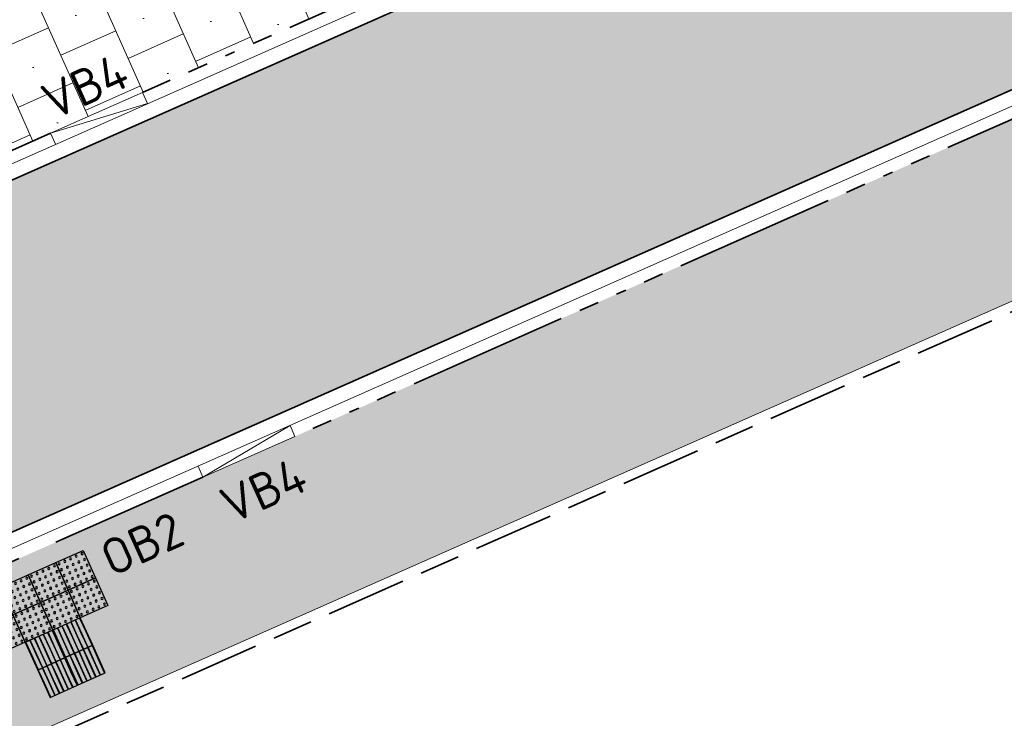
# Model space of a CAD drawing. Header units: metres. Extents: x 196651 to 397723, y 354703 to 710691.
# Tile 101 of 256: x 197782 to 197791, y 356095 to 356102. Entities that reach past the tile are written whole.
import ezdxf
from ezdxf.enums import TextEntityAlignment as Align

# ---------------------------------------------------------------- set-up
doc = ezdxf.new("R2010")
doc.units = ezdxf.units.M
doc.header["$MEASUREMENT"] = 0
for name, pattern in [('VH-OPSLUITBAND_100X200', [16, 8, -2, 4, -2]), ('VH-OPSLUITBAND_120X250', [26, 16, -4, 2, -4]), ('VH-RIJWIELPADBAND_410X225', [28, 16, -2, 2, -2, 0, -2, 2, -2])]:
    doc.linetypes.add(name, pattern=pattern)
for name, color, linetype, lineweight in [('N-WE-GR-GRAS_BERM-A', 86, 'Continuous', 5), ('N-WE-VH-GOOT_TEGEL-G', 170, 'Continuous', 35), ('N-WE-VH-KANTOPSLUITING_OPSLUITBAND_100X200-G', 5, 'VH-OPSLUITBAND_100X200', 35), ('N-WE-VH-KANTOPSLUITING_OPSLUITBAND_120X250-G', 5, 'VH-OPSLUITBAND_120X250', 35), ('N-WE-VH-KANTOPSLUITING_RIJWIELPADBAND_410X250-G', 5, 'VH-RIJWIELPADBAND_410X225', 35), ('N-WE-VH-KANTOPSLUITING_TEKST-T', 7, 'VH-OPSLUITBAND_100X200', 35), ('N-WE-VH-KANTVERHARDING-G', 1, 'Continuous', 5), ('N-WE-VH-VERHARDING_TEGEL-300X300X60-A', 252, 'Continuous', 18), ('N-WE-VH-VERHARDING_TEGEL-A', 252, 'Continuous', 5), ('N-WE-VH-VERKEERSTEGEL-GELEIDETEGEL-S', 5, 'Continuous', 25), ('N-WE-VH-VERKEERSTEGEL-NOPPENTEGEL-S', 5, 'Continuous', 25), ('N-WE-VH_BETON_PRINTBETON-A', 252, 'Continuous', 5)]:
    doc.layers.add(name, color=color, linetype=linetype, lineweight=lineweight)
doc.layers.add('N-WE-VH-VERHARDING_ASFALT_DEKLAAG-G_ROOD', color=7, linetype='Continuous', lineweight=5, true_color=0xbf4040)
doc.styles.add('NLCS-ISO', font='NLCS-ISO.ttf')

# ---------------------------------------------------------------- blocks, each defined once
blk = doc.blocks.new('TEKST TB')
at = {"style": 'NLCS-ISO'}
blk.add_attdef('TEKST_TROTTOIRBANDEN', text='', height=0.36, rotation=0.34071, dxfattribs=at).set_placement((0, 0), align=Align.BOTTOM_CENTER)
blk = doc.blocks.new('*U1818')
at = {"flags": 128}
for points in [[(0, 0.3), (0, 0.6), (0.3, 0.6), (0.3, 0.3)], [(0.3, 0.3), (0.3, 0.6), (0.6, 0.6), (0.6, 0.3)], [(0, 0), (0, 0.3), (0.3, 0.3), (0.3, 0)], [(0.3, 0), (0.3, 0.3), (0.6, 0.3), (0.6, 0)]]:
    blk.add_lwpolyline(points, close=True, dxfattribs=at)
for points in [[(0.0045, 0.5955, -0.414214), (0.007, 0.598), (0.1475, 0.598)], [(0.1475, 0.593), (0.007, 0.593, -0.414214), (0.0045, 0.5955), (0.0045, 0.5955)], [(0.1475, 0.598), (0.293, 0.598, -0.414214), (0.2955, 0.5955), (0.2955, 0.5955, -0.414214), (0.293, 0.593), (0.1475, 0.593)], [(0.3045, 0.5955, -0.414214), (0.307, 0.598), (0.4475, 0.598)], [(0.4475, 0.593), (0.307, 0.593, -0.414214), (0.3045, 0.5955), (0.3045, 0.5955)], [(0.4475, 0.598), (0.593, 0.598, -0.414214), (0.5955, 0.5955), (0.5955, 0.5955, -0.414214), (0.593, 0.593), (0.4475, 0.593)], [(0.0045, 0.547, -0.414214), (0.007, 0.5495), (0.1475, 0.5495)], [(0.1475, 0.5445), (0.007, 0.5445, -0.414214), (0.0045, 0.547), (0.0045, 0.547)], [(0.0045, 0.4985, -0.414214), (0.007, 0.501), (0.1475, 0.501)], [(0.1475, 0.496), (0.007, 0.496, -0.414214), (0.0045, 0.4985), (0.0045, 0.4985)], [(0.1475, 0.5495), (0.293, 0.5495, -0.414214), (0.2955, 0.547), (0.2955, 0.547, -0.414214), (0.293, 0.5445), (0.1475, 0.5445)], [(0.1475, 0.501), (0.293, 0.501, -0.414214), (0.2955, 0.4985), (0.2955, 0.4985, -0.414214), (0.293, 0.496), (0.1475, 0.496)], [(0.3045, 0.547, -0.414214), (0.307, 0.5495), (0.4475, 0.5495)], [(0.4475, 0.5445), (0.307, 0.5445, -0.414214), (0.3045, 0.547), (0.3045, 0.547)], [(0.3045, 0.4985, -0.414214), (0.307, 0.501), (0.4475, 0.501)], [(0.4475, 0.496), (0.307, 0.496, -0.414214), (0.3045, 0.4985), (0.3045, 0.4985)], [(0.4475, 0.5495), (0.593, 0.5495, -0.414214), (0.5955, 0.547), (0.5955, 0.547, -0.414214), (0.593, 0.5445), (0.4475, 0.5445)], [(0.4475, 0.501), (0.593, 0.501, -0.414214), (0.5955, 0.4985), (0.5955, 0.4985, -0.414214), (0.593, 0.496), (0.4475, 0.496)], [(0.0045, 0.45, -0.414214), (0.007, 0.4525), (0.1475, 0.4525)], [(0.1475, 0.4475), (0.007, 0.4475, -0.414214), (0.0045, 0.45), (0.0045, 0.45)], [(0.0045, 0.4015, -0.414214), (0.007, 0.404), (0.1475, 0.404)], [(0.1475, 0.399), (0.007, 0.399, -0.414214), (0.0045, 0.4015), (0.0045, 0.4015)], [(0.1475, 0.4525), (0.293, 0.4525, -0.414214), (0.2955, 0.45), (0.2955, 0.45, -0.414214), (0.293, 0.4475), (0.1475, 0.4475)], [(0.1475, 0.404), (0.293, 0.404, -0.414214), (0.2955, 0.4015), (0.2955, 0.4015, -0.414214), (0.293, 0.399), (0.1475, 0.399)], [(0.3045, 0.45, -0.414214), (0.307, 0.4525), (0.4475, 0.4525)], [(0.4475, 0.4475), (0.307, 0.4475, -0.414214), (0.3045, 0.45), (0.3045, 0.45)], [(0.3045, 0.4015, -0.414214), (0.307, 0.404), (0.4475, 0.404)], [(0.4475, 0.399), (0.307, 0.399, -0.414214), (0.3045, 0.4015), (0.3045, 0.4015)], [(0.4475, 0.4525), (0.593, 0.4525, -0.414214), (0.5955, 0.45), (0.5955, 0.45, -0.414214), (0.593, 0.4475), (0.4475, 0.4475)], [(0.4475, 0.404), (0.593, 0.404, -0.414214), (0.5955, 0.4015), (0.5955, 0.4015, -0.414214), (0.593, 0.399), (0.4475, 0.399)], [(0.0045, 0.353, -0.414214), (0.007, 0.3555), (0.1475, 0.3555)], [(0.1475, 0.3505), (0.007, 0.3505, -0.414214), (0.0045, 0.353), (0.0045, 0.353)], [(0.0045, 0.3045, -0.414214), (0.007, 0.307), (0.1475, 0.307)], [(0.1475, 0.302), (0.007, 0.302, -0.414214), (0.0045, 0.3045), (0.0045, 0.3045)], [(0.0045, 0.2955, -0.414214), (0.007, 0.298), (0.1475, 0.298)], [(0.1475, 0.293), (0.007, 0.293, -0.414214), (0.0045, 0.2955), (0.0045, 0.2955)], [(0.1475, 0.3555), (0.293, 0.3555, -0.414214), (0.2955, 0.353), (0.2955, 0.353, -0.414214), (0.293, 0.3505), (0.1475, 0.3505)], [(0.1475, 0.307), (0.293, 0.307, -0.414214), (0.2955, 0.3045), (0.2955, 0.3045, -0.414214), (0.293, 0.302), (0.1475, 0.302)], [(0.1475, 0.298), (0.293, 0.298, -0.414214), (0.2955, 0.2955), (0.2955, 0.2955, -0.414214), (0.293, 0.293), (0.1475, 0.293)], [(0.3045, 0.353, -0.414214), (0.307, 0.3555), (0.4475, 0.3555)], [(0.4475, 0.3505), (0.307, 0.3505, -0.414214), (0.3045, 0.353), (0.3045, 0.353)], [(0.3045, 0.3045, -0.414214), (0.307, 0.307), (0.4475, 0.307)], [(0.4475, 0.302), (0.307, 0.302, -0.414214), (0.3045, 0.3045), (0.3045, 0.3045)], [(0.3045, 0.2955, -0.414214), (0.307, 0.298), (0.4475, 0.298)], [(0.4475, 0.293), (0.307, 0.293, -0.414214), (0.3045, 0.2955), (0.3045, 0.2955)], [(0.4475, 0.3555), (0.593, 0.3555, -0.414214), (0.5955, 0.353), (0.5955, 0.353, -0.414214), (0.593, 0.3505), (0.4475, 0.3505)], [(0.4475, 0.307), (0.593, 0.307, -0.414214), (0.5955, 0.3045), (0.5955, 0.3045, -0.414214), (0.593, 0.302), (0.4475, 0.302)], [(0.4475, 0.298), (0.593, 0.298, -0.414214), (0.5955, 0.2955), (0.5955, 0.2955, -0.414214), (0.593, 0.293), (0.4475, 0.293)], [(0.0045, 0.247, -0.414214), (0.007, 0.2495), (0.1475, 0.2495)], [(0.1475, 0.2445), (0.007, 0.2445, -0.414214), (0.0045, 0.247), (0.0045, 0.247)], [(0.0045, 0.1985, -0.414214), (0.007, 0.201), (0.1475, 0.201)], [(0.1475, 0.196), (0.007, 0.196, -0.414214), (0.0045, 0.1985), (0.0045, 0.1985)], [(0.1475, 0.2495), (0.293, 0.2495, -0.414214), (0.2955, 0.247), (0.2955, 0.247, -0.414214), (0.293, 0.2445), (0.1475, 0.2445)], [(0.1475, 0.201), (0.293, 0.201, -0.414214), (0.2955, 0.1985), (0.2955, 0.1985, -0.414214), (0.293, 0.196), (0.1475, 0.196)], [(0.3045, 0.247, -0.414214), (0.307, 0.2495), (0.4475, 0.2495)], [(0.4475, 0.2445), (0.307, 0.2445, -0.414214), (0.3045, 0.247), (0.3045, 0.247)], [(0.3045, 0.1985, -0.414214), (0.307, 0.201), (0.4475, 0.201)], [(0.4475, 0.196), (0.307, 0.196, -0.414214), (0.3045, 0.1985), (0.3045, 0.1985)], [(0.4475, 0.2495), (0.593, 0.2495, -0.414214), (0.5955, 0.247), (0.5955, 0.247, -0.414214), (0.593, 0.2445), (0.4475, 0.2445)], [(0.4475, 0.201), (0.593, 0.201, -0.414214), (0.5955, 0.1985), (0.5955, 0.1985, -0.414214), (0.593, 0.196), (0.4475, 0.196)], [(0.0045, 0.15, -0.414214), (0.007, 0.1525), (0.1475, 0.1525)], [(0.1475, 0.1475), (0.007, 0.1475, -0.414214), (0.0045, 0.15), (0.0045, 0.15)], [(0.0045, 0.1015, -0.414214), (0.007, 0.104), (0.1475, 0.104)], [(0.1475, 0.099), (0.007, 0.099, -0.414214), (0.0045, 0.1015), (0.0045, 0.1015)], [(0.1475, 0.1525), (0.293, 0.1525, -0.414214), (0.2955, 0.15), (0.2955, 0.15, -0.414214), (0.293, 0.1475), (0.1475, 0.1475)], [(0.1475, 0.104), (0.293, 0.104, -0.414214), (0.2955, 0.1015), (0.2955, 0.1015, -0.414214), (0.293, 0.099), (0.1475, 0.099)], [(0.3045, 0.15, -0.414214), (0.307, 0.1525), (0.4475, 0.1525)], [(0.4475, 0.1475), (0.307, 0.1475, -0.414214), (0.3045, 0.15), (0.3045, 0.15)], [(0.3045, 0.1015, -0.414214), (0.307, 0.104), (0.4475, 0.104)], [(0.4475, 0.099), (0.307, 0.099, -0.414214), (0.3045, 0.1015), (0.3045, 0.1015)], [(0.4475, 0.1525), (0.593, 0.1525, -0.414214), (0.5955, 0.15), (0.5955, 0.15, -0.414214), (0.593, 0.1475), (0.4475, 0.1475)], [(0.4475, 0.104), (0.593, 0.104, -0.414214), (0.5955, 0.1015), (0.5955, 0.1015, -0.414214), (0.593, 0.099), (0.4475, 0.099)], [(0.0045, 0.053, -0.414214), (0.007, 0.0555), (0.1475, 0.0555)], [(0.1475, 0.0505), (0.007, 0.0505, -0.414214), (0.0045, 0.053), (0.0045, 0.053)], [(0.0045, 0.0045, -0.414214), (0.007, 0.007), (0.1475, 0.007)], [(0.1475, 0.002), (0.007, 0.002, -0.414214), (0.0045, 0.0045), (0.0045, 0.0045)], [(0.1475, 0.0555), (0.293, 0.0555, -0.414214), (0.2955, 0.053), (0.2955, 0.053, -0.414214), (0.293, 0.0505), (0.1475, 0.0505)], [(0.1475, 0.007), (0.293, 0.007, -0.414214), (0.2955, 0.0045), (0.2955, 0.0045, -0.414214), (0.293, 0.002), (0.1475, 0.002)], [(0.3045, 0.053, -0.414214), (0.307, 0.0555), (0.4475, 0.0555)], [(0.4475, 0.0505), (0.307, 0.0505, -0.414214), (0.3045, 0.053), (0.3045, 0.053)], [(0.3045, 0.0045, -0.414214), (0.307, 0.007), (0.4475, 0.007)], [(0.4475, 0.002), (0.307, 0.002, -0.414214), (0.3045, 0.0045), (0.3045, 0.0045)], [(0.4475, 0.0555), (0.593, 0.0555, -0.414214), (0.5955, 0.053), (0.5955, 0.053, -0.414214), (0.593, 0.0505), (0.4475, 0.0505)], [(0.4475, 0.007), (0.593, 0.007, -0.414214), (0.5955, 0.0045), (0.5955, 0.0045, -0.414214), (0.593, 0.002), (0.4475, 0.002)]]:
    blk.add_lwpolyline(points, format="xyb", dxfattribs=at)
blk = doc.blocks.new('*U2076')
for centre in [(0.025, 0.275), (0.025, 0.2125), (0.0875, 0.275), (0.0875, 0.2125), (0.15, 0.275), (0.15, 0.2125), (0.2125, 0.275), (0.2125, 0.2125), (0.275, 0.275), (0.275, 0.2125), (0.325, 0.275), (0.325, 0.2125), (0.3875, 0.275), (0.3875, 0.2125), (0.45, 0.275), (0.45, 0.2125), (0.5125, 0.275), (0.5125, 0.2125), (0.575, 0.275), (0.575, 0.2125), (0.625, 0.275), (0.625, 0.2125), (0.6875, 0.275), (0.6875, 0.2125), (0.75, 0.275), (0.75, 0.2125), (0.8125, 0.275), (0.8125, 0.2125), (0.875, 0.275), (0.875, 0.2125), (0.925, 0.275), (0.925, 0.2125), (0.9875, 0.275), (0.9875, 0.2125), (1.05, 0.275), (1.05, 0.2125), (1.1125, 0.275), (1.1125, 0.2125), (1.175, 0.275), (1.175, 0.2125), (0.025, 0.15), (0.0875, 0.15), (0.15, 0.15), (0.2125, 0.15), (0.275, 0.15), (0.325, 0.15), (0.3875, 0.15), (0.45, 0.15), (0.5125, 0.15), (0.575, 0.15), (0.625, 0.15), (0.6875, 0.15), (0.75, 0.15), (0.8125, 0.15), (0.875, 0.15), (0.925, 0.15), (0.9875, 0.15), (1.05, 0.15), (1.1125, 0.15), (1.175, 0.15), (0.025, 0.0875), (0.025, 0.025), (0.0875, 0.0875), (0.0875, 0.025), (0.15, 0.0875), (0.15, 0.025), (0.2125, 0.0875), (0.2125, 0.025), (0.275, 0.0875), (0.275, 0.025), (0.325, 0.0875), (0.325, 0.025), (0.3875, 0.0875), (0.3875, 0.025), (0.45, 0.0875), (0.45, 0.025), (0.5125, 0.0875), (0.5125, 0.025), (0.575, 0.0875), (0.575, 0.025), (0.625, 0.0875), (0.625, 0.025), (0.6875, 0.0875), (0.6875, 0.025), (0.75, 0.0875), (0.75, 0.025), (0.8125, 0.0875), (0.8125, 0.025), (0.875, 0.0875), (0.875, 0.025), (0.925, 0.0875), (0.925, 0.025), (0.9875, 0.0875), (0.9875, 0.025), (1.05, 0.0875), (1.05, 0.025), (1.1125, 0.0875), (1.1125, 0.025), (1.175, 0.0875), (1.175, 0.025), (0.025, -0.025), (0.025, -0.0875), (0.0875, -0.025), (0.0875, -0.0875), (0.15, -0.025), (0.15, -0.0875), (0.2125, -0.025), (0.2125, -0.0875), (0.275, -0.025), (0.275, -0.0875), (0.325, -0.025), (0.325, -0.0875), (0.3875, -0.025), (0.3875, -0.0875), (0.45, -0.025), (0.45, -0.0875), (0.5125, -0.025), (0.5125, -0.0875), (0.575, -0.025), (0.575, -0.0875), (0.625, -0.025), (0.625, -0.0875), (0.6875, -0.025), (0.6875, -0.0875), (0.75, -0.025), (0.75, -0.0875), (0.8125, -0.025), (0.8125, -0.0875), (0.875, -0.025), (0.875, -0.0875), (0.925, -0.025), (0.925, -0.0875), (0.9875, -0.025), (0.9875, -0.0875), (1.05, -0.025), (1.05, -0.0875), (1.1125, -0.025), (1.1125, -0.0875), (1.175, -0.025), (1.175, -0.0875), (0.025, -0.15), (0.0875, -0.15), (0.15, -0.15), (0.2125, -0.15), (0.275, -0.15), (0.325, -0.15), (0.3875, -0.15), (0.45, -0.15), (0.5125, -0.15), (0.575, -0.15), (0.625, -0.15), (0.6875, -0.15), (0.75, -0.15), (0.8125, -0.15), (0.875, -0.15), (0.925, -0.15), (0.9875, -0.15), (1.05, -0.15), (1.1125, -0.15), (1.175, -0.15), (0.025, -0.2125), (0.025, -0.275), (0.0875, -0.2125), (0.0875, -0.275), (0.15, -0.2125), (0.15, -0.275), (0.2125, -0.2125), (0.2125, -0.275), (0.275, -0.2125), (0.275, -0.275), (0.325, -0.2125), (0.325, -0.275), (0.3875, -0.2125), (0.3875, -0.275), (0.45, -0.2125), (0.45, -0.275), (0.5125, -0.2125), (0.5125, -0.275), (0.575, -0.2125), (0.575, -0.275), (0.625, -0.2125), (0.625, -0.275), (0.6875, -0.2125), (0.6875, -0.275), (0.75, -0.2125), (0.75, -0.275), (0.8125, -0.2125), (0.8125, -0.275), (0.875, -0.2125), (0.875, -0.275), (0.925, -0.2125), (0.925, -0.275), (0.9875, -0.2125), (0.9875, -0.275), (1.05, -0.2125), (1.05, -0.275), (1.1125, -0.2125), (1.1125, -0.275), (1.175, -0.2125), (1.175, -0.275)]:
    blk.add_circle(centre, 0.01)
for points in [[(0.3, 0), (0.3, 0.3), (0, 0.3), (0, 0)], [(0.6, 0), (0.6, 0.3), (0.3, 0.3), (0.3, 0)], [(0.9, 0), (0.9, 0.3), (0.6, 0.3), (0.6, 0)], [(1.2, 0), (1.2, 0.3), (0.9, 0.3), (0.9, 0)], [(0.3, -0.3), (0.3, 0), (0, 0), (0, -0.3)], [(0.6, -0.3), (0.6, 0), (0.3, 0), (0.3, -0.3)], [(0.9, -0.3), (0.9, 0), (0.6, 0), (0.6, -0.3)], [(1.2, -0.3), (1.2, 0), (0.9, 0), (0.9, -0.3)]]:
    blk.add_3dface(points)

msp = doc.modelspace()

# ---------------------------------------------------------------- hatches: boundary and pattern name
at = {"layer": 'N-WE-GR-GRAS_BERM-A'}
h = msp.add_hatch(dxfattribs=at)
h.set_pattern_fill('AGR-GRAS_01', color=256, scale=0.04, pattern_type=2)
h.set_pattern_definition([(0, (0, 0), (1, 1), [0.12, -0.8]), (45, (0.4, 0.2), (-0.113137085, 1.8667619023), [0.12, -0.8]), (30, (0.08, 0.12), (0.2274613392, 1.2860254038), [0.12, -0.8]), (15, (0.32, 0.48), (0.3856270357, 0.724494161), [0.12, -0.8]), (135, (0.16, 2), (-0.02828427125, -0.6505382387), [0.12, -0.8]), (150, (1.2, 0.4), (0.2156921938, -0.5864101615), [0.12, -0.8]), (165, (0.24, 0.04), (0.1434520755, -0.7010146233), [0.12, -0.8]), (85, (0.4, 0.4), (-0.8726773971, 1.0400164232), [0.12, -0.8]), (100, (0, 0), (-1.1121176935, 0.7787131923), [0.12, -0.8])])
edge = h.paths.add_edge_path()
edge.add_line((197796.7867, 356126.9798), (197796.3839, 356127.8898))
edge.add_line((197796.3839, 356127.8898), (197796.1052, 356127.7641))
edge.add_arc((197803.3639, 356111.6758), 17.65, 114.28402, 127.70392)
edge.add_arc((197778.9006, 356143.323), 22.35, 293.67482, 307.70392, ccw=False)
edge.add_line((197787.8752, 356122.854), (197772.1518, 356115.9602))
edge.add_line((197772.1518, 356115.9602), (197760.2654, 356110.7486))
edge.add_line((197760.2654, 356110.7486), (197749.5601, 356106.055))
edge.add_line((197749.5601, 356106.055), (197737.859, 356100.9607))
edge.add_arc((197748.1577, 356077.3054), 25.8, 113.5265, 118.45131)
edge.add_line((197735.8663, 356099.9893), (197735.9142, 356099.9027))
edge.add_line((197735.9142, 356099.9027), (197735.0392, 356099.4186))
edge.add_arc((197735.1844, 356099.1561), 0.3, 118.95346, 203.87385)
edge.add_line((197734.9101, 356099.0346), (197735.6535, 356097.3549))
edge.add_line((197735.6535, 356097.3549), (197736.9451, 356097.9207))
edge.add_arc((197756.97, 356048.3636), 53.45, 105.38578, 112.00258, ccw=False)
edge.add_line((197742.7889, 356099.8981), (197753.8019, 356102.9286))
edge.add_arc((197741.4514, 356147.8103), 46.55, 285.38578, 293.87385)
edge.add_line((197760.2913, 356105.2432), (197776.7323, 356112.5199))
edge.add_arc((197757.8924, 356155.087), 46.55, 293.87385, 305.26927)
edge.add_line((197784.7713, 356117.0814), (197787.9891, 356119.3571))
edge.add_arc((197818.8522, 356075.718), 53.45, 114.82299, 125.26927, ccw=False)
edge.add_line((197796.413, 356124.2297), (197795.7928, 356125.6042))
edge.add_line((197795.7928, 356125.6042), (197796.7867, 356126.9798))
at = {"layer": 'N-WE-VH-VERHARDING_ASFALT_DEKLAAG-G_ROOD'}
h = msp.add_hatch(color=256, dxfattribs=at)
edge = h.paths.add_edge_path()
edge.add_arc((197839.2735, 355805.2234), 297.4181, 117.665202, 118.196896)
edge.add_line((197698.7425, 356067.3466), (197700.1708, 356064.4814))
edge.add_arc((197839.2735, 355805.2234), 294.2181, 117.66443, 118.215394, ccw=False)
edge.add_arc((197736.1292, 356001.9746), 72.07, 109.393139, 117.662047, ccw=False)
edge.add_line((197712.1984, 356069.9555), (197744.2676, 356081.2445))
edge.add_arc((197726.9081, 356130.5582), 52.28, 289.39314, 291.60079)
edge.add_line((197746.1543, 356081.9498), (197765.5578, 356089.6325))
edge.add_arc((197746.3116, 356138.2409), 52.28, 291.60079, 293.87385)
edge.add_line((197767.4705, 356090.4341), (197799.0612, 356104.4159))
edge.add_arc((197777.9022, 356152.2227), 52.28, 293.87385, 297.69601)
edge.add_line((197802.2009, 356105.9327), (197806.6159, 356108.2502))
edge.add_line((197806.6159, 356108.2502), (197805.3096, 356111.1786))
edge.add_line((197805.3096, 356111.1786), (197800.7136, 356108.766))
edge.add_arc((197777.9022, 356152.2227), 49.08, 293.87385, 297.69601, ccw=False)
edge.add_line((197797.7661, 356107.3421), (197766.1754, 356093.3603))
edge.add_arc((197746.3116, 356138.2409), 49.08, 291.60079, 293.87385, ccw=False)
edge.add_line((197764.3797, 356092.6078), (197744.9763, 356084.9251))
edge.add_arc((197726.9081, 356130.5582), 49.08, 289.39314, 291.60079, ccw=False)
edge.add_line((197743.205, 356084.2629), (197740.0859, 356083.1649))
edge.add_arc((197739.7041, 356084.2497), 1.15, 259.80129, 289.39314, ccw=False)
edge.add_line((197739.5004, 356083.1179), (197734.5564, 356081.3775))
edge.add_arc((197733.1481, 356083.002), 2.15, 289.39314, 310.92204, ccw=False)
edge.add_line((197733.862, 356080.974), (197711.1359, 356072.9739))
edge.add_arc((197736.1292, 356001.9746), 75.27, 109.393139, 117.665202)
at = {"layer": 'N-WE-VH-VERHARDING_TEGEL-300X300X60-A'}
h = msp.add_hatch(dxfattribs=at)
h.set_pattern_fill('AVH-TEGEL_400X400_HALFST_STIP', color=256, scale=1.5, angle=114, pattern_type=2)
h.set_pattern_definition([(114, (198927.37624, 355545.38647), (-0.54812727, -0.24404199), []), (204, (198927.37624, 355545.38647), (0.24404199, -0.54812727), [0.6, -0.6]), (204, (198926.7061, 355545.4165), (0.24404199, -0.54812727), [0.6, -0.6]), (114, (198926.98015, 355545.5385), (-0.67014827, 0.03002165), [0, -0.6])])
h.paths.add_polyline_path([(197769.1041, 356094.9518), (197791.0507, 356104.6652), (197790.5002, 356105.9088), (197768.5537, 356096.1954)])
at = {"layer": 'N-WE-VH-VERHARDING_TEGEL-A'}
h = msp.add_hatch(dxfattribs=at)
h.set_pattern_fill('AVH-TEGEL_300X300_HALFST', color=256, scale=2, angle=23, style=0, pattern_type=2)
h.set_pattern_definition([(23, (0, 0), (0.43508357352, 0.51059013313), [0.6, -0.6]), (113, (0, 0), (-0.5523029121, -0.2344386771), [])])
edge = h.paths.add_edge_path()
edge.add_line((197744.3572, 356080.9898), (197712.9872, 356069.9469))
edge.add_line((197712.9872, 356069.9469), (197713.535, 356068.3905))
edge.add_line((197713.535, 356068.3905), (197744.9051, 356079.4334))
edge.add_arc((197726.9081, 356130.5582), 54.2, 289.39314, 291.60079)
edge.add_line((197746.8611, 356080.1646), (197766.2646, 356087.8473))
edge.add_arc((197746.3116, 356138.2409), 54.2, 291.60079, 293.87385)
edge.add_line((197768.2476, 356088.6784), (197799.8383, 356102.6602))
edge.add_arc((197777.9022, 356152.2227), 54.2, 293.87385, 297.69601)
edge.add_line((197803.0933, 356104.2326), (197818.0521, 356112.0849))
edge.add_arc((197839.339, 356071.5323), 45.8, 113.54944, 117.69601, ccw=False)
edge.add_arc((197874.099, 355991.7781), 132.8, 101.831543, 113.549444, ccw=False)
edge.add_line((197846.8704, 356121.7567), (197846.5358, 356123.3724))
edge.add_arc((197874.099, 355991.7781), 134.45, 101.829929, 113.549444)
edge.add_arc((197839.339, 356071.5323), 47.45, 113.54944, 117.69601)
edge.add_line((197817.2852, 356113.5458), (197802.3264, 356105.6936))
edge.add_arc((197777.9022, 356152.2227), 52.55, 293.87385, 297.69601, ccw=False)
edge.add_line((197799.1705, 356104.169), (197767.5798, 356090.1872))
edge.add_arc((197746.3116, 356138.2409), 52.55, 291.60079, 293.87385, ccw=False)
edge.add_line((197765.6572, 356089.3814), (197746.2537, 356081.6988))
edge.add_arc((197726.9081, 356130.5582), 52.55, 289.39314, 291.60079, ccw=False)
at = {"layer": 'N-WE-VH_BETON_PRINTBETON-A'}
h = msp.add_hatch(dxfattribs=at)
h.set_pattern_fill('AVH-BSS_KEIFORMAAT_BLOK', color=256, scale=2.5, angle=204, style=0, pattern_type=2)
h.set_pattern_definition([(204, (192530.86267, 422217.27925), (0.2135367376, -0.4796113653), []), (204, (192530.96944, 422217.03945), (-0.2660746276, -0.693148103), [0.525, -0.525]), (294, (192530.86267, 422217.27925), (0.4796113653, 0.2135367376), []), (294, (192531.1025, 422217.386), (0.693148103, -0.2660746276), [0.525, -0.525])])
h.paths.add_polyline_path([(197787.0677, 356112.5366), (197786.3941, 356114.0584, -0.047916), (197778.061, 356109.3705), (197761.6199, 356102.0938, -0.037053), (197754.6495, 356099.6077), (197755.1747, 356098.421)])

# ---------------------------------------------------------------- linework, layer by layer
at = {"layer": 'N-WE-VH-GOOT_TEGEL-G', "flags": 128}
for points in [[(197854.4614, 356118.7747), (197854.0481, 356121.7283, 0.425391), (197850.3738, 356124.3925, 0.007367), (197846.4767, 356123.6359, 0.051174), (197820.273, 356115.278, 0.018095), (197817.1597, 356113.7849), (197802.2009, 356105.9327, -0.016679), (197799.0612, 356104.4159), (197767.4705, 356090.4341, -0.009918), (197765.5578, 356089.6325), (197746.1543, 356081.9498, -0.009633), (197744.2676, 356081.2445), (197712.1984, 356069.9555, 0.036109), (197702.6667, 356065.8052, 0.015482), (197686.8031, 356056.8523, 0.000003), (197686.7995, 356056.8501, 0.005361), (197681.4396, 356053.5231, 0.062292), (197679.7712, 356052.1443), (197673.2742, 356045.2498, -0.040182), (197671.4465, 356043.5985), (197670.646, 356043.0232)], [(197815.12, 356121.3972), (197816.1266, 356119.123, -0.394807), (197815.1598, 356116.3492), (197800.7136, 356108.766, -0.016679), (197797.7661, 356107.3421), (197791.1599, 356104.4183), (197769.2134, 356094.7049), (197766.1754, 356093.3603, -0.009918), (197764.3797, 356092.6078), (197744.9763, 356084.9251, -0.009633), (197743.205, 356084.2629), (197740.0859, 356083.1649, -0.39149), (197738.6525, 356083.7843), (197737.2576, 356086.9358)]]:
    msp.add_lwpolyline(points, format="xyb", dxfattribs=at)
at = {"layer": 'N-WE-VH-KANTOPSLUITING_OPSLUITBAND_100X200-G', "ltscale": 0.1, "flags": 128}
msp.add_lwpolyline([(197713.0901, 356068.1279), (197744.9383, 356079.3391, 0.009633), (197746.8979, 356080.0717), (197766.3014, 356087.7543, 0.009918), (197768.2881, 356088.5869), (197799.8787, 356102.5687, 0.016679), (197803.1398, 356104.1441), (197818.0986, 356111.9963, -0.018095), (197821.08, 356113.4262, -0.051431), (197847.0244, 356121.6867), (197850.3131, 356122.3721)], format="xyb", dxfattribs=at)
at = {"layer": 'N-WE-VH-KANTOPSLUITING_OPSLUITBAND_120X250-G', "ltscale": 0.1, "flags": 128}
for points in [[(197781.9063, 356100.6179), (197778.2485, 356098.999)], [(197783.4199, 356097.1979), (197779.7622, 356095.579)]]:
    msp.add_lwpolyline(points, dxfattribs=at)
at = {"layer": 'N-WE-VH-KANTOPSLUITING_RIJWIELPADBAND_410X250-G', "ltscale": 0.1, "flags": 128}
msp.add_lwpolyline([(197820.8727, 356115.2437, 0.000997), (197820.3808, 356115.0305, 0.018095), (197817.2852, 356113.5458), (197802.3264, 356105.6936, -0.016679), (197799.1705, 356104.169), (197784.3344, 356097.6026)], format="xyb", dxfattribs=at)
msp.add_lwpolyline([(197791.0507, 356104.6652), (197782.8207, 356101.0226)], dxfattribs=at)
at = {"layer": 'N-WE-VH-KANTVERHARDING-G', "flags": 128}
for points in [[(197854.3129, 356118.7539), (197853.8996, 356121.7075, 0.425391), (197850.4002, 356124.2449, 0.007367), (197846.5075, 356123.4891, 0.051174), (197820.3329, 356115.1405, 0.018095), (197817.2294, 356113.6521), (197802.2706, 356105.7999, -0.016679), (197799.1219, 356104.2787), (197767.5312, 356090.2969, -0.009918), (197765.613, 356089.493), (197746.2095, 356081.8103, -0.009633), (197744.3174, 356081.103), (197712.2482, 356069.814, 0.036109), (197702.7364, 356065.6724, 0.015482), (197686.8809, 356056.724, 0.000003), (197686.8773, 356056.7218, 0.005361), (197681.52, 356053.3965, 0.062292), (197679.8804, 356052.0414), (197673.3834, 356045.1469, -0.040182), (197671.5378, 356043.4794, -0.040182)], [(197713.5256, 356068.3872), (197744.9051, 356079.4334, 0.009633), (197746.8611, 356080.1646), (197766.2646, 356087.8473, 0.009918), (197768.2476, 356088.6784), (197799.8383, 356102.6602, 0.016679), (197803.0933, 356104.2326), (197818.0521, 356112.0849, -0.018095), (197821.0401, 356113.5179, -0.051431), (197847.004, 356121.7846), (197850.2927, 356122.47)]]:
    msp.add_lwpolyline(points, format="xyb", dxfattribs=at)
for points in [[(197791.0992, 356104.5554), (197769.1527, 356094.842)], [(197782.8207, 356101.0226), (197781.9063, 356100.6179)], [(197782.8207, 356101.0226), (197782.8693, 356100.9129)], [(197781.9063, 356100.6179), (197782.8693, 356100.9129)], [(197781.9063, 356100.6179), (197781.9548, 356100.5082)], [(197784.2858, 356097.7124), (197783.4199, 356097.1979)], [(197784.2858, 356097.7124), (197784.3344, 356097.6026)], [(197783.4199, 356097.1979), (197784.3344, 356097.6026)], [(197783.3714, 356097.3076), (197783.4199, 356097.1979)]]:
    msp.add_lwpolyline(points, dxfattribs=at)

# ---------------------------------------------------------------- block references
at = {"layer": 'N-WE-VH-KANTOPSLUITING_TEKST-T'}
for p, rotation, values in [((197782.3635, 356100.8203), 23.87384830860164, {'TEKST_TROTTOIRBANDEN': 'VB4'}), ((197784.1377, 356096.8046), 23.87384832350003, {'TEKST_TROTTOIRBANDEN': 'VB4'}), ((197782.9322, 356096.271), 23.87384831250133, {'TEKST_TROTTOIRBANDEN': 'OB2'})]:
    msp.add_blockref('TEKST TB', p, dxfattribs=dict(at, rotation=rotation)).add_auto_attribs(values)
at = {"layer": 'N-WE-VH-VERKEERSTEGEL-GELEIDETEGEL-S', "xscale": -0.9999999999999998, "rotation": 114.2721713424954}
msp.add_blockref('*U1818', (197782.2015, 356095.8002), dxfattribs=at)
at = {"layer": 'N-WE-VH-VERKEERSTEGEL-NOPPENTEGEL-S', "xscale": -1, "rotation": 24.02980268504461}
msp.add_blockref('*U2076', (197782.3534, 356096.1964), dxfattribs=at)

doc.saveas('drawing.dxf')
